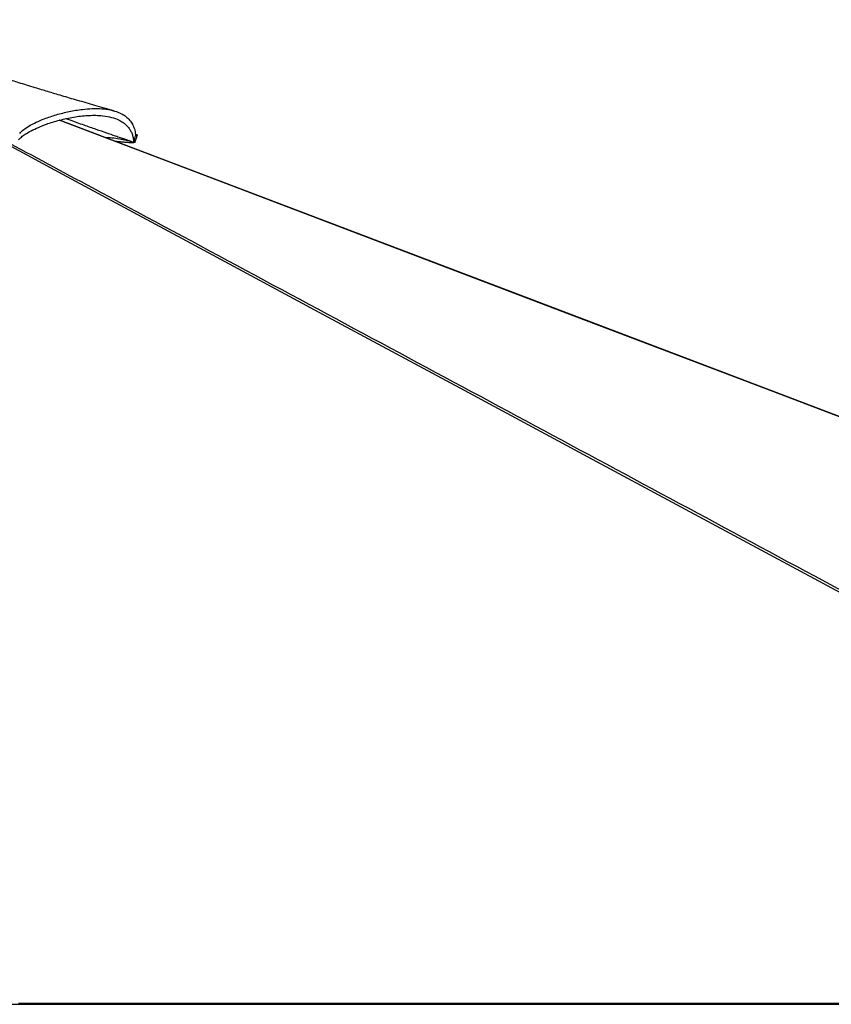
# Paper-space layout '4M DUO In Ground Anchor' of a CAD drawing. Header units: millimetres. Extents: x 20 to 26560, y 40 to 17993.
# Tile 87 of 89: x 22990 to 24216, y 6648 to 8134. Entities that reach past the tile are written whole.
import ezdxf

# ---------------------------------------------------------------- set-up
doc = ezdxf.new("R2010")
doc.units = ezdxf.units.MM

psp = doc.layouts.new('4M DUO In Ground Anchor')

# ---------------------------------------------------------------- linework, layer by layer
at = {"color": 7, "linetype": 'Continuous', "lineweight": 25, "ltscale": 2}
for p, q in [((23161.92, 7948.98), (23164.74, 7958.98)), ((22559.5, 6647.65), (25387.73, 6647.65)), ((23128.29, 6647.65), (23109.58, 6647.65))]:
    psp.add_line(p, q, dxfattribs=at)
at = {"color": 8, "linetype": 'Continuous', "lineweight": 25, "ltscale": 2, "flags": 128}
for points in [[(26557.71, 6649.61), (24397.16, 7470.36), (24114.23, 7577.84), (23831.31, 7685.33), (23548.38, 7792.82), (23265.47, 7900.32), (23049.36, 7982.47)], [(25382.71, 6649.61), (23855.02, 7470.36), (23654.97, 7577.84), (23454.94, 7685.33), (23254.91, 7792.82), (23054.92, 7900.32), (22958.28, 7952.3)]]:
    psp.add_lwpolyline(points, dxfattribs=at)
at = {"color": 7, "linetype": 'Continuous', "lineweight": 25, "ltscale": 2, "flags": 128}
for points in [[(24645.06, 7376.61), (23602.54, 7772.66), (23143.84, 7946.94), (23118.61, 7956.53), (23093.38, 7966.11), (23068.17, 7975.69), (23049.9, 7982.63)], [(22987.93, 6649.61), (22995.69, 6649.61), (23011.21, 6649.61), (23018.97, 6649.61), (23034.48, 6649.61), (23042.24, 6649.61), (23050, 6649.61), (23065.52, 6649.61), (23073.28, 6649.61), (23088.79, 6649.61), (23096.55, 6649.61), (23112.07, 6649.61), (23119.83, 6649.61), (23127.59, 6649.61), (23143.11, 6649.61), (23150.86, 6649.61), (23166.38, 6649.61), (23174.14, 6649.61), (23189.66, 6649.61), (23197.42, 6649.61), (23212.93, 6649.61), (23220.69, 6649.61), (23228.45, 6649.61), (23243.97, 6649.61), (23251.73, 6649.61), (23267.25, 6649.61), (23275, 6649.61), (23290.52, 6649.61), (23298.28, 6649.61), (23313.8, 6649.61), (23321.56, 6649.61), (23329.32, 6649.61), (23344.83, 6649.61), (23352.59, 6649.61), (23368.11, 6649.61), (23375.87, 6649.61), (23391.39, 6649.61), (23399.14, 6649.61), (23414.66, 6649.61), (23422.42, 6649.61), (23430.18, 6649.61), (23445.7, 6649.61), (23453.46, 6649.61), (23468.97, 6649.61), (23476.73, 6649.61), (23492.25, 6649.61), (23500.01, 6649.61), (23507.77, 6649.61), (23523.28, 6649.61), (23531.04, 6649.61), (23546.56, 6649.61), (23554.32, 6649.61), (23569.84, 6649.61), (23577.6, 6649.61), (23593.11, 6649.61), (23600.87, 6649.61), (23608.63, 6649.61), (23624.15, 6649.61), (23631.91, 6649.61), (23647.42, 6649.61), (23655.18, 6649.61), (23670.7, 6649.61), (23678.46, 6649.61), (23693.98, 6649.61), (23701.74, 6649.61), (23709.49, 6649.61), (23725.01, 6649.61), (23732.77, 6649.61), (23748.29, 6649.61), (23756.05, 6649.61), (23771.57, 6649.61), (23779.32, 6649.61), (23794.84, 6649.61), (23802.6, 6649.61), (23810.36, 6649.61), (23825.88, 6649.61), (23833.64, 6649.61), (23849.15, 6649.61), (23856.91, 6649.61), (23872.43, 6649.61), (23880.19, 6649.61), (23887.95, 6649.61), (23903.46, 6649.61), (23911.22, 6649.61), (23926.74, 6649.61), (23934.5, 6649.61), (23950.02, 6649.61), (23957.78, 6649.61), (23973.29, 6649.61), (23981.05, 6649.61), (23988.81, 6649.61), (24004.33, 6649.61), (24012.09, 6649.61), (24027.6, 6649.61), (24035.36, 6649.61), (24050.88, 6649.61), (24058.64, 6649.61), (24074.16, 6649.61), (24081.92, 6649.61), (24089.67, 6649.61), (24105.19, 6649.61), (24112.95, 6649.61), (24128.47, 6649.61), (24136.23, 6649.61), (24151.74, 6649.61), (24159.5, 6649.61), (24175.02, 6649.61), (24182.78, 6649.61), (24190.54, 6649.61), (24206.06, 6649.61), (24213.81, 6649.61), (24229.33, 6649.61)]]:
    psp.add_lwpolyline(points, dxfattribs=at)
at = {"color": 7, "linetype": 'Continuous', "lineweight": 25, "ltscale": 2}
for points, knots in [([(23131.75, 7996.71), (23122.19, 7999.41), (23103.89, 8004.57), (23077.69, 8012.15), (23053.96, 8019.13), (23032.69, 8025.49), (23014.99, 8030.87), (23000.52, 8035.31), (22988.97, 8038.88), (22978.94, 8042.01), (22970.31, 8044.72), (22960.72, 8047.75), (22949.65, 8051.27), (22936.65, 8055.44), (22923.2, 8059.79), (22908.71, 8064.53), (22894.37, 8069.26), (22880.71, 8073.82), (22868.76, 8077.84), (22857.74, 8081.58), (22847.93, 8084.93), (22839.84, 8087.72), (22833.02, 8090.08), (22826.67, 8092.28), (22819.49, 8094.79), (22811.06, 8097.74), (22800.07, 8101.63), (22786.92, 8106.32), (22772.02, 8111.71), (22757.12, 8117.17), (22742.06, 8122.77), (22727.26, 8128.38), (22717.53, 8132.28), (22712.57, 8134.27)], [0, 0, 0, 0, 0.06736772, 0.12895651, 0.18477797, 0.23484076, 0.2791523, 0.30993789, 0.33717856, 0.36087661, 0.3810329, 0.39832107, 0.42889092, 0.45970949, 0.49082289, 0.52476846, 0.56305853, 0.59297528, 0.62207097, 0.64833172, 0.67176211, 0.6923462, 0.70650293, 0.72079855, 0.73811739, 0.75850288, 0.78187126, 0.81786107, 0.85374327, 0.88952116, 0.92531534, 0.96198504, 1, 1, 1, 1]), ([(22989.52, 7962.64), (22991.37, 7964.52), (22995.09, 7968.27), (23003.78, 7973.96), (23014.32, 7979.48), (23027.94, 7985.27), (23044.72, 7990.96), (23064.37, 7995.92), (23082.85, 7998.96), (23099.38, 8000.22), (23113.67, 7999.99), (23126.99, 7998.22), (23137.61, 7995.08), (23145.76, 7991.08), (23151.85, 7986.72), (23156.94, 7981.39), (23160.88, 7975.01), (23163.68, 7967.61), (23164.38, 7961.89), (23164.74, 7958.98)], [0, 0, 0, 0, 0.05996518, 0.11987422, 0.18015395, 0.24092406, 0.32269768, 0.40515057, 0.48799413, 0.55023534, 0.61251815, 0.674898, 0.73754186, 0.77961607, 0.8220875, 0.86513011, 0.90895769, 0.95381923, 1, 1, 1, 1]), ([(22987.59, 7953.01), (22988.98, 7954.38), (22991.78, 7957.12), (22998.22, 7961.72), (23006.76, 7966.66), (23017.63, 7971.78), (23031.86, 7977.37), (23049.78, 7982.92), (23070.95, 7987.52), (23088.58, 7989.63), (23102.14, 7990.04), (23113.44, 7989.59), (23125.42, 7987.86), (23136.09, 7984.55), (23144.21, 7980.31), (23150.24, 7975.69), (23154.67, 7970.66), (23157.78, 7965.51), (23159.86, 7960.46), (23161.32, 7954.99), (23161.72, 7950.98), (23161.92, 7948.98)], [0, 0, 0, 0, 0.04473297, 0.08961793, 0.14791772, 0.20628774, 0.26463133, 0.35368262, 0.44274178, 0.52981493, 0.57353085, 0.61724247, 0.68040395, 0.74354391, 0.78698792, 0.83047834, 0.87390997, 0.90524995, 0.93659058, 0.96829503, 1, 1, 1, 1]), ([(23161.06, 7949.27), (23160.8, 7949.36), (23159.68, 7949.74), (23157.15, 7950.59), (23153.17, 7951.94), (23147.89, 7953.74), (23141.44, 7955.94), (23132.31, 7959.07), (23120.08, 7963.29), (23104.33, 7968.77), (23086.01, 7975.21), (23070.77, 7980.63), (23061.64, 7983.91), (23059.45, 7984.7)], [0, 0, 0, 0, 0.00774006, 0.03294043, 0.07443098, 0.1249675, 0.18834792, 0.26458529, 0.39403462, 0.54901674, 0.72948864, 0.93540207, 1, 1, 1, 1]), ([(23161.07, 7949.27), (23157.46, 7950.22), (23150.26, 7952.11), (23139.45, 7954.26), (23129.07, 7955.73), (23122.67, 7955.99), (23119.69, 7956.11)], [0, 0, 0, 0, 0.2234311, 0.4468772, 0.742972, 1, 1, 1, 1]), ([(23163.75, 7949.42), (23164.32, 7951.06), (23165.47, 7954.35), (23166.62, 7957.63), (23167.19, 7959.28)], [0, 0, 0, 0, 0.49999716, 1, 1, 1, 1]), ([(23164.22, 7962.16), (23164.92, 7961.75), (23166.52, 7960.81), (23167.47, 7959.84), (23167.12, 7959.45), (23167.01, 7959.33)], [0, 0, 0, 0, 0.3408627, 0.781735, 1, 1, 1, 1]), ([(23162.54, 7951.2), (23162.98, 7950.87), (23163.83, 7950.22), (23163.91, 7949.54), (23163.17, 7948.86), (23160.44, 7948.45), (23155.24, 7948.51), (23148.72, 7948.96), (23141.5, 7949.65), (23136.99, 7950.15), (23134.73, 7950.4)], [0, 0, 0, 0, 0.07201432, 0.14170946, 0.21144135, 0.35642124, 0.51659984, 0.67729011, 0.83801096, 1, 1, 1, 1]), ([(23161.07, 7949.27), (23161.21, 7949.22), (23161.49, 7949.13), (23161.78, 7949.03), (23161.92, 7948.98)], [0, 0, 0, 0, 0.5000005, 1, 1, 1, 1])]:
    psp.add_open_spline(points, degree=3, knots=knots, dxfattribs=at)
at = {"color": 8, "linetype": 'Continuous', "lineweight": 25, "ltscale": 2}
psp.add_open_spline([(22965.57, 7952.37), (23010, 7928.51), (23127.22, 7865.54), (23317.15, 7763.5), (23535.43, 7646.24), (23753.69, 7528.99), (23971.95, 7411.73), (24493.41, 7131.6), (24942.1, 6890.55), (25318.04, 6688.59)], degree=3, knots=[0, 0, 0, 0, 0.0566322, 0.1494145, 0.2421969, 0.3349793, 0.4277618, 0.5205442, 1, 1, 1, 1], dxfattribs=at)

doc.saveas('drawing.dxf')
